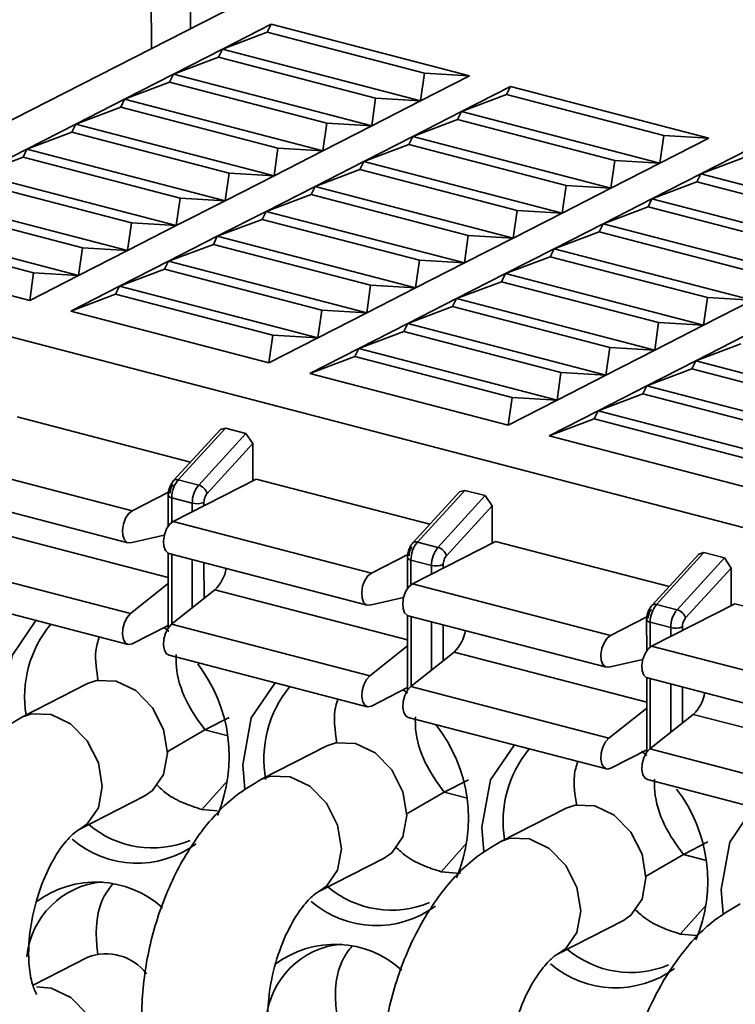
# Model space of a CAD drawing. Header units: millimetres. Extents: x 0 to 420, y 0 to 297.
# Tile 99 of 145: x 309.98 to 312.82, y 123.57 to 127.48. Entities that reach past the tile are written whole.
import ezdxf

# ---------------------------------------------------------------- set-up
doc = ezdxf.new("R2010")
doc.units = ezdxf.units.MM

msp = doc.modelspace()

# ---------------------------------------------------------------- linework, layer by layer
at = {"color": 7, "linetype": 'Continuous', "lineweight": 35}
for p, q in [((310.5012, 128.2449), (310.5016, 127.3625)), ((310.6563, 128.2045), (310.6567, 127.4417)), ((311.4658, 127.8552), (308.8296, 126.5082)), ((310.7834, 127.36), (310.9772, 127.4591)), ((310.9616, 127.4272), (310.9772, 127.4591)), ((310.9772, 127.4591), (311.7636, 127.2542)), ((310.7834, 127.36), (310.9616, 127.4272)), ((311.5853, 127.2647), (310.9616, 127.4272)), ((310.5895, 127.261), (310.7834, 127.36)), ((310.7678, 127.3281), (310.7834, 127.36)), ((310.7834, 127.36), (311.5698, 127.1552)), ((310.5895, 127.261), (310.7678, 127.3281)), ((311.3915, 127.1657), (310.7678, 127.3281)), ((310.3957, 127.162), (310.5895, 127.261)), ((310.574, 127.2291), (310.5895, 127.261)), ((310.5895, 127.261), (311.376, 127.0562)), ((311.5853, 127.2647), (311.5698, 127.1552)), ((311.7636, 127.2542), (311.5698, 127.1552)), ((311.7636, 127.2542), (311.5853, 127.2647)), ((310.3957, 127.162), (310.574, 127.2291)), ((311.1977, 127.0666), (310.574, 127.2291)), ((311.7325, 127.1128), (311.9263, 127.2118)), ((311.9108, 127.1799), (311.9263, 127.2118)), ((311.9263, 127.2118), (312.7128, 127.007)), ((311.3915, 127.1657), (311.376, 127.0562)), ((311.5698, 127.1552), (311.3915, 127.1657)), ((311.7325, 127.1128), (311.9108, 127.1799)), ((312.5345, 127.0175), (311.9108, 127.1799)), ((310.2019, 127.0629), (310.3957, 127.162)), ((310.2019, 127.0629), (310.3801, 127.1301)), ((310.3801, 127.1301), (310.3957, 127.162)), ((311.0038, 126.9676), (310.3801, 127.1301)), ((310.3957, 127.162), (311.1821, 126.9571)), ((311.5698, 127.1552), (311.376, 127.0562)), ((311.5387, 127.0138), (311.7325, 127.1128)), ((311.7169, 127.0809), (311.7325, 127.1128)), ((311.7325, 127.1128), (312.5189, 126.908)), ((310.008, 126.9639), (310.2019, 127.0629)), ((310.1863, 127.031), (310.2019, 127.0629)), ((310.2019, 127.0629), (310.9883, 126.8581)), ((311.1977, 127.0666), (311.1821, 126.9571)), ((311.376, 127.0562), (311.1821, 126.9571)), ((311.376, 127.0562), (311.1977, 127.0666)), ((311.5387, 127.0138), (311.7169, 127.0809)), ((312.3406, 126.9184), (311.7169, 127.0809)), ((310.008, 126.9639), (310.1863, 127.031)), ((310.81, 126.8685), (310.1863, 127.031)), ((311.3448, 126.9147), (311.5387, 127.0138)), ((311.5231, 126.9819), (311.5387, 127.0138)), ((311.5387, 127.0138), (312.3251, 126.8089)), ((312.5345, 127.0175), (312.5189, 126.908)), ((312.7128, 127.007), (312.5345, 127.0175)), ((311.3448, 126.9147), (311.5231, 126.9819)), ((312.1468, 126.8194), (311.5231, 126.9819)), ((312.7128, 127.007), (312.5189, 126.908)), ((309.8142, 126.8649), (310.008, 126.9639)), ((309.8142, 126.8649), (309.9924, 126.932)), ((309.9924, 126.932), (310.008, 126.9639)), ((310.6161, 126.7695), (309.9924, 126.932)), ((310.008, 126.9639), (310.7944, 126.759)), ((311.0038, 126.9676), (310.9883, 126.8581)), ((311.1821, 126.9571), (310.9883, 126.8581)), ((311.1821, 126.9571), (311.0038, 126.9676)), ((312.6816, 126.8656), (312.8755, 126.9646)), ((312.6816, 126.8656), (312.8599, 126.9327)), ((311.151, 126.8157), (311.3448, 126.9147)), ((311.3292, 126.8828), (311.3448, 126.9147)), ((311.3448, 126.9147), (312.1312, 126.7099)), ((312.3406, 126.9184), (312.3251, 126.8089)), ((312.5189, 126.908), (312.3251, 126.8089)), ((312.5189, 126.908), (312.3406, 126.9184)), ((309.8142, 126.8649), (310.6006, 126.66)), ((310.81, 126.8685), (310.7944, 126.759)), ((310.9883, 126.8581), (310.7944, 126.759)), ((310.9883, 126.8581), (310.81, 126.8685)), ((311.151, 126.8157), (311.3292, 126.8828)), ((311.9529, 126.7204), (311.3292, 126.8828)), ((312.4878, 126.7665), (312.6816, 126.8656)), ((312.666, 126.8337), (312.6816, 126.8656)), ((312.6816, 126.8656), (313.468, 126.6607)), ((310.4223, 126.6705), (309.7986, 126.8329)), ((310.9571, 126.7167), (311.151, 126.8157)), ((311.1354, 126.7838), (311.151, 126.8157)), ((311.151, 126.8157), (311.9374, 126.6108)), ((312.1468, 126.8194), (312.1312, 126.7099)), ((312.3251, 126.8089), (312.1468, 126.8194)), ((312.4878, 126.7665), (312.666, 126.8337)), ((313.2897, 126.6712), (312.666, 126.8337)), ((310.9571, 126.7167), (311.1354, 126.7838)), ((311.7591, 126.6213), (311.1354, 126.7838)), ((312.3251, 126.8089), (312.1312, 126.7099)), ((310.2285, 126.5714), (309.6048, 126.7339)), ((309.6203, 126.7658), (310.4067, 126.561)), ((310.6161, 126.7695), (310.6006, 126.66)), ((310.7944, 126.759), (310.6006, 126.66)), ((310.7944, 126.759), (310.6161, 126.7695)), ((312.2939, 126.6675), (312.4878, 126.7665)), ((312.2939, 126.6675), (312.4722, 126.7346)), ((312.4722, 126.7346), (312.4878, 126.7665)), ((313.0959, 126.5722), (312.4722, 126.7346)), ((312.4878, 126.7665), (313.2742, 126.5617)), ((310.7633, 126.6176), (310.9571, 126.7167)), ((310.9416, 126.6847), (310.9571, 126.7167)), ((311.7435, 126.5118), (310.9571, 126.7167)), ((311.9529, 126.7204), (311.9374, 126.6108)), ((312.1312, 126.7099), (311.9374, 126.6108)), ((312.1312, 126.7099), (311.9529, 126.7204)), ((309.4265, 126.6668), (310.2129, 126.4619)), ((310.4223, 126.6705), (310.4067, 126.561)), ((310.6006, 126.66), (310.4067, 126.561)), ((310.6006, 126.66), (310.4223, 126.6705)), ((310.7633, 126.6176), (310.9416, 126.6847)), ((310.9416, 126.6847), (311.5653, 126.5223)), ((312.1001, 126.5685), (312.2939, 126.6675)), ((312.2784, 126.6356), (312.2939, 126.6675)), ((312.2939, 126.6675), (313.0803, 126.4627)), ((309.4109, 126.6349), (310.0346, 126.4724)), ((310.5695, 126.5186), (310.7633, 126.6176)), ((310.7477, 126.5857), (310.7633, 126.6176)), ((311.5497, 126.4128), (310.7633, 126.6176)), ((311.7591, 126.6213), (311.7435, 126.5118)), ((311.9374, 126.6108), (311.7591, 126.6213)), ((312.1001, 126.5685), (312.2784, 126.6356)), ((312.9021, 126.4731), (312.2784, 126.6356)), ((310.5695, 126.5186), (310.7477, 126.5857)), ((310.7477, 126.5857), (311.3714, 126.4232)), ((311.9374, 126.6108), (311.7435, 126.5118)), ((310.0191, 126.3629), (309.2327, 126.5677)), ((310.2285, 126.5714), (310.2129, 126.4619)), ((310.4067, 126.561), (310.2129, 126.4619)), ((310.4067, 126.561), (310.2285, 126.5714)), ((311.9063, 126.4694), (312.1001, 126.5685)), ((312.0845, 126.5365), (312.1001, 126.5685)), ((312.8865, 126.3636), (312.1001, 126.5685)), ((308.8296, 126.5082), (318.431, 124.0072)), ((310.3756, 126.4195), (310.5695, 126.5186)), ((310.5539, 126.4867), (310.5695, 126.5186)), ((311.3559, 126.3137), (310.5695, 126.5186)), ((311.5653, 126.5223), (311.5497, 126.4128)), ((311.7435, 126.5118), (311.5497, 126.4128)), ((311.7435, 126.5118), (311.5653, 126.5223)), ((311.9063, 126.4694), (312.0845, 126.5365)), ((312.0845, 126.5365), (312.7082, 126.3741)), ((310.0346, 126.4724), (310.0191, 126.3629)), ((310.2129, 126.4619), (310.0191, 126.3629)), ((310.2129, 126.4619), (310.0346, 126.4724)), ((310.3756, 126.4195), (310.5539, 126.4867)), ((310.5539, 126.4867), (311.1776, 126.3242)), ((311.7124, 126.3704), (311.9063, 126.4694)), ((311.8907, 126.4375), (311.9063, 126.4694)), ((312.6927, 126.2646), (311.9063, 126.4694)), ((311.3714, 126.4232), (311.3559, 126.3137)), ((311.5497, 126.4128), (311.3714, 126.4232)), ((311.7124, 126.3704), (311.8907, 126.4375)), ((311.8907, 126.4375), (312.5144, 126.275)), ((310.1818, 126.3205), (310.3756, 126.4195)), ((310.1818, 126.3205), (310.36, 126.3876)), ((310.36, 126.3876), (310.3756, 126.4195)), ((310.36, 126.3876), (310.9837, 126.2252)), ((311.162, 126.2147), (310.3756, 126.4195)), ((311.5497, 126.4128), (311.3559, 126.3137)), ((311.5186, 126.2714), (311.7124, 126.3704)), ((311.6968, 126.3385), (311.7124, 126.3704)), ((312.4988, 126.1655), (311.7124, 126.3704)), ((312.7082, 126.3741), (312.6927, 126.2646)), ((312.8865, 126.3636), (312.6927, 126.2646)), ((312.8865, 126.3636), (312.7082, 126.3741)), ((310.9682, 126.1157), (310.1818, 126.3205)), ((311.1776, 126.3242), (311.162, 126.2147)), ((311.3559, 126.3137), (311.162, 126.2147)), ((311.3559, 126.3137), (311.1776, 126.3242)), ((311.5186, 126.2714), (311.6968, 126.3385)), ((311.6968, 126.3385), (312.3205, 126.176)), ((311.3247, 126.1723), (311.5186, 126.2714)), ((311.503, 126.2394), (311.5186, 126.2714)), ((312.305, 126.0665), (311.5186, 126.2714)), ((312.5144, 126.275), (312.4988, 126.1655)), ((312.6927, 126.2646), (312.5144, 126.275)), ((311.3247, 126.1723), (311.503, 126.2394)), ((311.503, 126.2394), (312.1267, 126.077)), ((312.6927, 126.2646), (312.4988, 126.1655)), ((310.9837, 126.2252), (310.9682, 126.1157)), ((311.162, 126.2147), (310.9682, 126.1157)), ((311.162, 126.2147), (310.9837, 126.2252)), ((312.6615, 126.1232), (312.8554, 126.2222)), ((312.6615, 126.1232), (312.8398, 126.1903)), ((311.1309, 126.0733), (311.3247, 126.1723)), ((311.3091, 126.1404), (311.3247, 126.1723)), ((312.1111, 125.9675), (311.3247, 126.1723)), ((312.3205, 126.176), (312.305, 126.0665)), ((312.4988, 126.1655), (312.305, 126.0665)), ((312.4988, 126.1655), (312.3205, 126.176)), ((311.1309, 126.0733), (311.3091, 126.1404)), ((311.3091, 126.1404), (311.9329, 125.9779)), ((312.4677, 126.0241), (312.6615, 126.1232)), ((312.6459, 126.0912), (312.6615, 126.1232)), ((313.4479, 125.9183), (312.6615, 126.1232)), ((311.9173, 125.8684), (311.1309, 126.0733)), ((312.1267, 126.077), (312.1111, 125.9675)), ((312.305, 126.0665), (312.1267, 126.077)), ((312.4677, 126.0241), (312.6459, 126.0912)), ((312.6459, 126.0912), (313.2697, 125.9288)), ((312.305, 126.0665), (312.1111, 125.9675)), ((312.2738, 125.9251), (312.4677, 126.0241)), ((312.2738, 125.9251), (312.4521, 125.9922)), ((312.4521, 125.9922), (312.4677, 126.0241)), ((312.4521, 125.9922), (313.0758, 125.8297)), ((313.2541, 125.8193), (312.4677, 126.0241)), ((311.9329, 125.9779), (311.9173, 125.8684)), ((312.1111, 125.9675), (311.9173, 125.8684)), ((312.1111, 125.9675), (311.9329, 125.9779)), ((312.08, 125.826), (312.2738, 125.9251)), ((312.2583, 125.8932), (312.2738, 125.9251)), ((313.0603, 125.7202), (312.2738, 125.9251)), ((309.9687, 125.9012), (310.6575, 125.7218)), ((312.08, 125.826), (312.2583, 125.8932)), ((312.2583, 125.8932), (312.882, 125.7307)), ((310.7755, 125.8509), (310.5901, 125.648)), ((310.7957, 125.8566), (310.608, 125.6513)), ((310.6894, 125.6301), (310.877, 125.8354)), ((310.7755, 125.8509), (310.7957, 125.8566)), ((310.7957, 125.8566), (310.877, 125.8354)), ((310.877, 125.8354), (310.9042, 125.7953)), ((312.8664, 125.6212), (312.08, 125.826)), ((310.9042, 125.7953), (310.7231, 125.5973)), ((310.9042, 125.7953), (310.9042, 125.6471)), ((309.6392, 125.7329), (310.4256, 125.528)), ((310.9178, 125.654), (310.5883, 125.4856)), ((310.608, 125.6513), (310.6894, 125.6301)), ((310.9178, 125.654), (311.6066, 125.4746)), ((309.6224, 125.6063), (310.4088, 125.4014)), ((310.4256, 125.528), (310.57, 125.6018)), ((311.7247, 125.6037), (311.5392, 125.4008)), ((311.7448, 125.6093), (311.5571, 125.4041)), ((311.7247, 125.6037), (311.7448, 125.6093)), ((311.7448, 125.6093), (311.8262, 125.5882)), ((310.5686, 125.5898), (310.5686, 125.4671)), ((310.6639, 125.5587), (310.5825, 125.5799)), ((311.6385, 125.3829), (311.8262, 125.5882)), ((311.8262, 125.5882), (311.8533, 125.5481)), ((311.6723, 125.35), (311.8533, 125.5481)), ((311.8533, 125.5481), (311.8534, 125.3998)), ((310.5883, 125.4856), (311.3747, 125.2808)), ((310.5531, 125.4318), (310.4188, 125.4014)), ((311.8669, 125.4068), (311.5374, 125.2384)), ((311.8669, 125.4068), (312.5558, 125.2273)), ((311.5571, 125.4041), (311.6385, 125.3829)), ((310.5687, 125.36), (310.5688, 125.0636)), ((310.5715, 125.359), (311.3579, 125.1542)), ((311.3747, 125.2808), (311.5191, 125.3546)), ((311.5177, 125.3426), (311.5178, 125.2198)), ((311.613, 125.3115), (311.5317, 125.3327)), ((312.6738, 125.3564), (312.4883, 125.1535)), ((312.6939, 125.3621), (312.5063, 125.1568)), ((312.5876, 125.1356), (312.7753, 125.3409)), ((312.6738, 125.3564), (312.6939, 125.3621)), ((312.6939, 125.3621), (312.7753, 125.3409)), ((312.7753, 125.3409), (312.8024, 125.3008)), ((309.6325, 125.325), (310.419, 125.1201)), ((312.6214, 125.1028), (312.8024, 125.3008)), ((312.8024, 125.3008), (312.8025, 125.1526)), ((310.419, 125.1201), (310.5687, 125.2393)), ((310.5817, 125.0778), (310.7537, 125.2146)), ((311.5374, 125.2384), (312.3238, 125.0335)), ((309.6225, 125.2028), (310.409, 124.998)), ((311.5022, 125.1845), (311.368, 125.1541)), ((312.816, 125.1595), (312.4865, 124.9912)), ((312.5063, 125.1568), (312.5876, 125.1356)), ((312.816, 125.1595), (313.5049, 124.9801)), ((311.5178, 125.1128), (311.5179, 124.8164)), ((311.5206, 125.1118), (312.307, 124.907)), ((312.3238, 125.0335), (312.4679, 125.1072)), ((312.4668, 125.0953), (312.4669, 124.9726)), ((310.5688, 125.0735), (310.4258, 125.0004)), ((310.5519, 125.0649), (310.5714, 125.0487)), ((310.5817, 125.0778), (311.3681, 124.8729)), ((312.5621, 125.0643), (312.4808, 125.0855)), ((311.3681, 124.8729), (311.5179, 124.9921)), ((312.4865, 124.9912), (313.2729, 124.7863)), ((310.5717, 124.9556), (311.3581, 124.7507)), ((311.5308, 124.8305), (311.7028, 124.9674)), ((312.4514, 124.9373), (312.3171, 124.9069)), ((312.4669, 124.8655), (312.4671, 124.5691)), ((312.4697, 124.8646), (313.2561, 124.6597)), ((310.2487, 124.8421), (309.99, 124.71)), ((311.5179, 124.8263), (311.3749, 124.7532)), ((311.5308, 124.8305), (312.3172, 124.6257)), ((311.501, 124.8176), (311.5179, 124.8037)), ((312.3172, 124.6257), (312.467, 124.7448)), ((310.7141, 124.6587), (310.811, 124.7082)), ((311.5208, 124.7084), (312.3072, 124.5035)), ((312.4799, 124.5833), (312.6519, 124.7201)), ((310.5639, 124.5716), (310.7141, 124.6587)), ((310.8012, 124.636), (310.7141, 124.6587)), ((311.1978, 124.5949), (310.9391, 124.4627)), ((312.4671, 124.579), (312.324, 124.506)), ((312.4461, 124.5736), (312.4671, 124.5564)), ((312.4799, 124.5833), (313.2663, 124.3784)), ((310.8721, 124.4217), (310.8641, 124.5198)), ((311.6632, 124.4115), (311.7601, 124.461)), ((312.4699, 124.4611), (313.2563, 124.2563)), ((310.2175, 124.2647), (310.4761, 124.3969)), ((311.513, 124.3244), (311.6632, 124.4115)), ((311.7503, 124.3888), (311.6632, 124.4115)), ((310.7632, 124.3375), (310.7018, 124.3428)), ((312.1469, 124.3477), (311.8882, 124.2155)), ((311.8212, 124.1745), (311.8132, 124.2726)), ((312.6123, 124.1642), (312.7092, 124.2138)), ((312.4621, 124.0771), (312.6123, 124.1642)), ((312.6994, 124.1415), (312.6123, 124.1642)), ((311.1666, 124.0175), (311.4253, 124.1496)), ((311.7283, 124.0889), (311.6509, 124.0956)), ((312.7703, 123.9272), (312.7623, 124.0254)), ((312.1157, 123.7703), (312.3744, 123.9024)), ((312.6659, 123.8427), (312.6001, 123.8483)), ((310.2491, 123.7559), (310.0326, 123.6453))]:
    msp.add_line(p, q, dxfattribs=at)
at = {"color": 8, "linetype": 'Continuous', "lineweight": 35}
for p, q in [((310.5825, 125.5799), (310.5826, 125.4821)), ((310.7104, 125.548), (310.7104, 125.5616)), ((310.6639, 125.5243), (310.6639, 125.5587)), ((309.8046, 125.4618), (310.5687, 125.2628)), ((310.5826, 125.3561), (310.5828, 125.0786)), ((310.6641, 125.1433), (310.664, 125.3349)), ((311.5317, 125.3327), (311.5317, 125.2348)), ((310.7106, 125.1803), (310.7105, 125.3228)), ((311.613, 125.277), (311.613, 125.3115)), ((311.6595, 125.3008), (311.6595, 125.3143)), ((310.7537, 125.2146), (311.5179, 125.0155)), ((311.5318, 125.1089), (311.5319, 124.8314)), ((311.6132, 124.8961), (311.6131, 125.0877)), ((311.6597, 124.9331), (311.6596, 125.0756)), ((312.4808, 125.0855), (312.4808, 124.9876)), ((312.5621, 125.0298), (312.5621, 125.0643)), ((312.6086, 125.0536), (312.6086, 125.0671)), ((311.7028, 124.9674), (312.467, 124.7683)), ((312.4809, 124.8617), (312.481, 124.5842)), ((312.5623, 124.6489), (312.5622, 124.8405)), ((312.6088, 124.6858), (312.6087, 124.8284)), ((312.6519, 124.7201), (313.4161, 124.5211)), ((310.7018, 124.3428), (310.8046, 124.4571)), ((311.6509, 124.0956), (311.7537, 124.2098)), ((312.6001, 123.8483), (312.7028, 123.9626))]:
    msp.add_line(p, q, dxfattribs=at)
at = {"color": 7, "linetype": 'Continuous', "lineweight": 35, "flags": 128}
for points in [[(310.4188, 125.4014), (310.4055, 125.4026), (310.3948, 125.4125), (310.3884, 125.4296), (310.387, 125.4517), (310.3908, 125.4757), (310.3994, 125.4983), (310.4115, 125.5166), (310.4256, 125.528)], [(310.5715, 125.359), (310.5682, 125.3602), (310.5575, 125.3701), (310.5511, 125.3872), (310.5497, 125.4093), (310.5535, 125.4333), (310.5621, 125.456), (310.5742, 125.4742), (310.5883, 125.4856)], [(311.368, 125.1541), (311.3546, 125.1554), (311.3439, 125.1652), (311.3375, 125.1824), (311.3361, 125.2044), (311.3399, 125.2284), (311.3485, 125.2511), (311.3606, 125.2694), (311.3747, 125.2808)], [(311.5206, 125.1118), (311.5173, 125.113), (311.5066, 125.1229), (311.5002, 125.14), (311.4988, 125.162), (311.5026, 125.186), (311.5112, 125.2087), (311.5233, 125.227), (311.5374, 125.2384)], [(312.4883, 125.1535), (312.4867, 125.1512), (312.4863, 125.1506)], [(309.9149, 124.7671), (309.9489, 124.9542), (310.0437, 125.0931)], [(310.4258, 125.0004), (310.4117, 124.9975), (310.3996, 125.0033), (310.391, 125.0173), (310.3872, 125.0373), (310.3885, 125.0608), (310.395, 125.0845), (310.4056, 125.1052), (310.419, 125.1201)], [(310.5717, 124.9556), (310.5623, 124.961), (310.5537, 124.9749), (310.5499, 124.9949), (310.5512, 125.0184), (310.5577, 125.0421), (310.5683, 125.0628), (310.5817, 125.0778)], [(312.3171, 124.9069), (312.3037, 124.9082), (312.2931, 124.918), (312.2866, 124.9351), (312.2852, 124.9572), (312.2891, 124.9812), (312.2976, 125.0039), (312.3098, 125.0222), (312.3238, 125.0335)], [(312.4697, 124.8646), (312.4664, 124.8658), (312.4558, 124.8756), (312.4493, 124.8928), (312.4479, 124.9148), (312.4518, 124.9388), (312.4603, 124.9615), (312.4725, 124.9798), (312.4865, 124.9912)], [(311.3749, 124.7532), (311.3609, 124.7502), (311.3487, 124.7561), (311.3401, 124.77), (311.3363, 124.7901), (311.3376, 124.8136), (311.3441, 124.8373), (311.3547, 124.858), (311.3681, 124.8729)], [(310.2487, 124.8421), (310.2845, 124.8548), (310.3623, 124.8523)], [(310.3623, 124.8523), (310.4401, 124.8143), (310.5061, 124.7466), (310.5503, 124.6596), (310.5658, 124.5665), (310.5503, 124.4815), (310.5063, 124.4174), (310.4761, 124.3969)], [(310.8641, 124.5198), (310.898, 124.7069), (310.9928, 124.8459)], [(311.5208, 124.7084), (311.5114, 124.7137), (311.5028, 124.7276), (311.499, 124.7477), (311.5004, 124.7712), (311.5068, 124.7949), (311.5174, 124.8156), (311.5308, 124.8305)], [(312.324, 124.506), (312.31, 124.503), (312.2978, 124.5089), (312.2893, 124.5228), (312.2854, 124.5428), (312.2868, 124.5663), (312.2932, 124.59), (312.3038, 124.6108), (312.3172, 124.6257)], [(311.1978, 124.5949), (311.2336, 124.6076), (311.3114, 124.605)], [(311.3114, 124.605), (311.3893, 124.567), (311.4553, 124.4994), (311.4994, 124.4124), (311.5149, 124.3193), (311.4995, 124.2342), (311.4554, 124.1702), (311.4253, 124.1496)], [(311.8132, 124.2726), (311.8472, 124.4597), (311.9419, 124.5987)], [(312.4699, 124.4611), (312.4605, 124.4665), (312.452, 124.4804), (312.4481, 124.5005), (312.4495, 124.5239), (312.4559, 124.5477), (312.4665, 124.5684), (312.4799, 124.5833)], [(312.1469, 124.3477), (312.1827, 124.3603), (312.2605, 124.3578)], [(312.2605, 124.3578), (312.3384, 124.3198), (312.4044, 124.2522), (312.4485, 124.1652), (312.464, 124.072), (312.4486, 123.987), (312.4045, 123.923), (312.3744, 123.9024)], [(312.7623, 124.0254), (312.7963, 124.2125), (312.8911, 124.3514)]]:
    msp.add_lwpolyline(points, dxfattribs=at)
at = {"color": 8, "linetype": 'Continuous', "lineweight": 35, "flags": 128}
for points in [[(310.1037, 124.7201), (310.0258, 124.7227), (309.9899, 124.7099)], [(310.2175, 124.2647), (310.2476, 124.2853), (310.2917, 124.3493), (310.3071, 124.4344), (310.2916, 124.5275), (310.2475, 124.6145), (310.1815, 124.6821), (310.1037, 124.7201)], [(311.0528, 124.4729), (310.9749, 124.4754), (310.939, 124.4627)], [(311.1666, 124.0175), (311.1968, 124.0381), (311.2408, 124.1021), (311.2563, 124.1871), (311.2407, 124.2802), (311.1966, 124.3672), (311.1306, 124.4349), (311.0528, 124.4729)], [(312.0019, 124.2256), (311.9241, 124.2282), (311.8882, 124.2155)], [(312.1157, 123.7703), (312.1459, 123.7908), (312.1899, 123.8549), (312.2054, 123.9399), (312.1898, 124.033), (312.1457, 124.12), (312.0797, 124.1876), (312.0019, 124.2256)], [(310.2179, 123.1785), (310.2481, 123.1991), (310.2922, 123.2631), (310.3076, 123.3482), (310.2921, 123.4413), (310.248, 123.5283), (310.182, 123.5959), (310.1041, 123.6339), (310.046, 123.6393)]]:
    msp.add_lwpolyline(points, dxfattribs=at)
at = {"color": 7, "linetype": 'Continuous', "lineweight": 35}
for centre, radius, start, end in [((310.6934, 125.5806), 0.1109, 140.3685, 180.3266), ((310.7748, 125.5594), 0.1109, 140.3685, 180.3266), ((310.6752, 125.5817), 0.0504, 17.9257, 73.6596), ((310.6828, 125.6313), 0.075, 255.4058, 291.5835), ((311.6425, 125.3333), 0.1109, 140.3685, 180.3266), ((311.7239, 125.3121), 0.1109, 140.3685, 180.3266), ((311.6243, 125.3345), 0.0504, 17.9257, 73.6596), ((310.6493, 125.3241), 0.1513, 313.6133, 350.7684), ((311.6319, 125.3841), 0.075, 255.4058, 291.5835), ((312.5917, 125.0861), 0.1109, 140.3685, 180.3266), ((312.673, 125.0649), 0.1109, 140.3685, 180.3266), ((312.5734, 125.0873), 0.0504, 17.9257, 73.6596), ((310.4497, 124.7903), 0.4508, 140.3692, 189.2816), ((312.581, 125.1369), 0.075, 255.4058, 291.5835), ((311.5984, 125.0769), 0.1513, 313.6133, 350.7684), ((310.2073, 124.5525), 0.6033, 337.2477, 37.57), ((311.4007, 124.5421), 0.4528, 140.4321, 190.2325), ((312.5475, 124.8297), 0.1513, 313.6133, 350.7684), ((311.1552, 124.3056), 0.6045, 337.2646, 38.2618), ((312.348, 124.2958), 0.4508, 140.3692, 189.2816), ((312.1059, 124.058), 0.603, 337.2422, 37.3537), ((310.5057, 124.5815), 0.3912, 229.7621, 292.5306), ((310.445, 124.5234), 0.3942, 229.1662, 306.5171), ((310.3372, 123.7259), 0.3312, 95.075, 174.5264), ((310.281, 123.659), 0.3955, 47.9199, 126.8603), ((311.4548, 124.3343), 0.3912, 229.7621, 292.5306), ((311.3941, 124.2762), 0.3942, 229.1662, 306.5171), ((311.2864, 123.4787), 0.3312, 95.075, 174.5264), ((311.2301, 123.4118), 0.3955, 47.9199, 126.8603), ((310.3226, 123.5695), 0.2004, 36.9951, 111.5205), ((312.4039, 124.087), 0.3912, 229.7621, 292.5306), ((312.3432, 124.0289), 0.3942, 229.1662, 306.5171)]:
    msp.add_arc(centre, radius, start, end, dxfattribs=at)
at = {"color": 8, "linetype": 'Continuous', "lineweight": 35}
for centre, radius, start, end in [((310.6016, 125.6354), 0.0171, 68.0692, 132.6613), ((310.5834, 125.5959), 0.016, 202.2755, 266.8742), ((311.5508, 125.3882), 0.0171, 68.0692, 132.6613), ((311.5325, 125.3487), 0.016, 202.2755, 266.8742), ((312.4999, 125.141), 0.0171, 68.0692, 132.6613), ((312.4816, 125.1014), 0.016, 202.2726, 266.8886)]:
    msp.add_arc(centre, radius, start, end, dxfattribs=at)
at = {"color": 7, "linetype": 'Continuous', "lineweight": 35}
for points, knots in [([(310.5901, 125.648), (310.5858, 125.6425), (310.5797, 125.6346), (310.5741, 125.6213), (310.5698, 125.6076), (310.5691, 125.5968), (310.5686, 125.5898)], [0, 0, 0, 0, 0.33625, 0.492264, 0.673439, 1, 1, 1, 1]), ([(310.5876, 125.6326), (310.5841, 125.6288), (310.5806, 125.623), (310.576, 125.6099), (310.5748, 125.6028), (310.5748, 125.5969)], [0, 0, 0, 0, 0.5, 0.5, 1, 1, 1, 1]), ([(310.7104, 125.5616), (310.7104, 125.5675), (310.7116, 125.5746), (310.7162, 125.5877), (310.7197, 125.5934), (310.7231, 125.5973)], [0, 0, 0, 0, 0.5, 0.5, 1, 1, 1, 1]), ([(311.5392, 125.4008), (311.535, 125.3953), (311.5288, 125.3873), (311.5232, 125.374), (311.5189, 125.3603), (311.5182, 125.3495), (311.5177, 125.3426)], [0, 0, 0, 0, 0.33625, 0.492264, 0.673439, 1, 1, 1, 1]), ([(311.5367, 125.3853), (311.5332, 125.3815), (311.5298, 125.3758), (311.5251, 125.3627), (311.5239, 125.3556), (311.5239, 125.3497)], [0, 0, 0, 0, 0.5, 0.5, 1, 1, 1, 1]), ([(311.6595, 125.3143), (311.6595, 125.3203), (311.6607, 125.3274), (311.6653, 125.3405), (311.6688, 125.3462), (311.6723, 125.35)], [0, 0, 0, 0, 0.5, 0.5, 1, 1, 1, 1]), ([(312.4883, 125.1535), (312.4853, 125.1498), (312.4791, 125.1421), (312.4723, 125.1273), (312.4677, 125.1112), (312.4671, 125.1006), (312.4668, 125.0954)], [0, 0, 0, 0, 0.2421286, 0.4949438, 0.7505581, 1, 1, 1, 1]), ([(312.4858, 125.1381), (312.4823, 125.1343), (312.4789, 125.1286), (312.4742, 125.1155), (312.473, 125.1084), (312.473, 125.1024)], [0, 0, 0, 0, 0.5, 0.5, 1, 1, 1, 1]), ([(312.6086, 125.0671), (312.6086, 125.073), (312.6098, 125.0802), (312.6145, 125.0932), (312.6179, 125.099), (312.6214, 125.1028)], [0, 0, 0, 0, 0.5, 0.5, 1, 1, 1, 1]), ([(310.291, 124.8526), (310.2841, 124.8937), (310.2737, 124.9561), (310.2895, 125.0095), (310.2949, 125.0277)], [0, 0, 0, 0, 0.658344, 1, 1, 1, 1]), ([(310.714, 124.6587), (310.6871, 124.6964), (310.6332, 124.772), (310.5993, 124.8824), (310.5998, 124.9418), (310.5999, 124.9581)], [0, 0, 0, 0, 0.420542, 0.841168, 1, 1, 1, 1]), ([(311.2379, 124.6046), (311.2304, 124.6562), (311.2212, 124.7192), (311.2389, 124.7715), (311.2421, 124.781)], [0, 0, 0, 0, 0.819773, 1, 1, 1, 1]), ([(309.99, 124.71), (309.9552, 124.6892), (309.8662, 124.6362), (309.7439, 124.5038), (309.6298, 124.3131), (309.5491, 124.0874), (309.5097, 123.8489), (309.5171, 123.6138), (309.5743, 123.4127), (309.6772, 123.2572), (309.8137, 123.1557), (309.9762, 123.1144), (310.1158, 123.1322), (310.1919, 123.1667), (310.218, 123.1785)], [0, 0, 0, 0, 0.058004, 0.148145, 0.243897, 0.340494, 0.437277, 0.535966, 0.639125, 0.723191, 0.801743, 0.879499, 0.958806, 1, 1, 1, 1]), ([(311.6631, 124.4114), (311.6362, 124.4492), (311.5823, 124.5247), (311.5484, 124.6351), (311.5489, 124.6946), (311.549, 124.7109)], [0, 0, 0, 0, 0.420461, 0.841, 1, 1, 1, 1]), ([(312.1893, 124.3581), (312.1824, 124.3992), (312.1719, 124.4616), (312.1877, 124.515), (312.1931, 124.5332)], [0, 0, 0, 0, 0.658344, 1, 1, 1, 1]), ([(310.9391, 124.4627), (310.9043, 124.442), (310.8154, 124.389), (310.693, 124.2565), (310.5789, 124.0658), (310.4982, 123.8402), (310.4588, 123.6016), (310.4663, 123.3666), (310.5235, 123.1655), (310.6264, 123.0099), (310.7628, 122.9085), (310.9254, 122.8672), (311.0649, 122.885), (311.1411, 122.9195), (311.1671, 122.9313)], [0, 0, 0, 0, 0.058004, 0.148145, 0.243897, 0.340494, 0.437277, 0.535966, 0.639125, 0.723191, 0.801743, 0.879499, 0.958806, 1, 1, 1, 1]), ([(310.7018, 124.3428), (310.6778, 124.3506), (310.6305, 124.366), (310.5681, 124.3977), (310.535, 124.4289), (310.522, 124.4412)], [0, 0, 0, 0, 0.384851, 0.757147, 1, 1, 1, 1]), ([(312.6123, 124.1642), (312.5853, 124.202), (312.5314, 124.2775), (312.4975, 124.3879), (312.498, 124.4474), (312.4982, 124.4636)], [0, 0, 0, 0, 0.420542, 0.841168, 1, 1, 1, 1]), ([(310.0478, 123.6078), (310.046, 123.6098), (310.0421, 123.614), (310.0219, 123.669), (310.0122, 123.7565), (310.0187, 123.8713), (310.0478, 124.001), (310.0963, 124.1194), (310.1504, 124.205), (310.1974, 124.2531), (310.2111, 124.261), (310.2175, 124.2647)], [0, 0, 0, 0, 0.098313, 0.203746, 0.310559, 0.429357, 0.558613, 0.691968, 0.806794, 0.909881, 1, 1, 1, 1]), ([(311.8882, 124.2155), (311.8534, 124.1947), (311.7645, 124.1417), (311.6421, 124.0093), (311.528, 123.8186), (311.4473, 123.593), (311.4079, 123.3544), (311.4154, 123.1193), (311.4726, 122.9182), (311.5755, 122.7627), (311.7119, 122.6613), (311.8745, 122.62), (312.014, 122.6377), (312.0902, 122.6723), (312.1162, 122.684)], [0, 0, 0, 0, 0.058004, 0.148145, 0.243897, 0.340494, 0.437277, 0.535966, 0.639125, 0.723191, 0.801743, 0.879499, 0.958806, 1, 1, 1, 1]), ([(311.6509, 124.0956), (311.6269, 124.1034), (311.5796, 124.1188), (311.5172, 124.1505), (311.4842, 124.1816), (311.4711, 124.1939)], [0, 0, 0, 0, 0.3848509, 0.7571479, 1, 1, 1, 1]), ([(310.2889, 123.7677), (310.286, 123.7967), (310.2774, 123.881), (310.2976, 123.9804), (310.3363, 124.0319), (310.3475, 124.0467)], [0, 0, 0, 0, 0.272134, 0.790995, 1, 1, 1, 1]), ([(310.9969, 123.3606), (310.9951, 123.3626), (310.9912, 123.3668), (310.971, 123.4217), (310.9613, 123.5093), (310.9678, 123.6241), (310.9969, 123.7538), (311.0455, 123.8722), (311.0995, 123.9578), (311.1465, 124.0058), (311.1602, 124.0138), (311.1666, 124.0175)], [0, 0, 0, 0, 0.098313, 0.203746, 0.310559, 0.429357, 0.558613, 0.691968, 0.806794, 0.909881, 1, 1, 1, 1]), ([(312.8374, 123.9683), (312.8025, 123.9475), (312.7136, 123.8945), (312.5912, 123.7621), (312.4771, 123.5714), (312.3964, 123.3457), (312.357, 123.1072), (312.3645, 122.8721), (312.4217, 122.671), (312.5246, 122.5155), (312.661, 122.414), (312.8236, 122.3727), (312.9631, 122.3905), (313.0393, 122.425), (313.0653, 122.4368)], [0, 0, 0, 0, 0.058004, 0.148145, 0.243897, 0.340494, 0.437277, 0.535966, 0.639125, 0.723191, 0.801743, 0.879499, 0.958806, 1, 1, 1, 1]), ([(312.6001, 123.8483), (312.576, 123.8562), (312.5287, 123.8715), (312.4663, 123.9032), (312.4333, 123.9344), (312.4202, 123.9467)], [0, 0, 0, 0, 0.384851, 0.757147, 1, 1, 1, 1]), ([(311.238, 123.5204), (311.2351, 123.5494), (311.2265, 123.6337), (311.2467, 123.7332), (311.2855, 123.7847), (311.2966, 123.7995)], [0, 0, 0, 0, 0.272132, 0.790992, 1, 1, 1, 1]), ([(311.9461, 123.1134), (311.9442, 123.1154), (311.9404, 123.1196), (311.9201, 123.1745), (311.9104, 123.2621), (311.917, 123.3769), (311.946, 123.5066), (311.9946, 123.625), (312.0486, 123.7105), (312.0957, 123.7586), (312.1094, 123.7665), (312.1157, 123.7703)], [0, 0, 0, 0, 0.098311, 0.203744, 0.310557, 0.429356, 0.558612, 0.691968, 0.806793, 0.909881, 1, 1, 1, 1])]:
    msp.add_open_spline(points, degree=3, knots=knots, dxfattribs=at)

doc.saveas('drawing.dxf')
